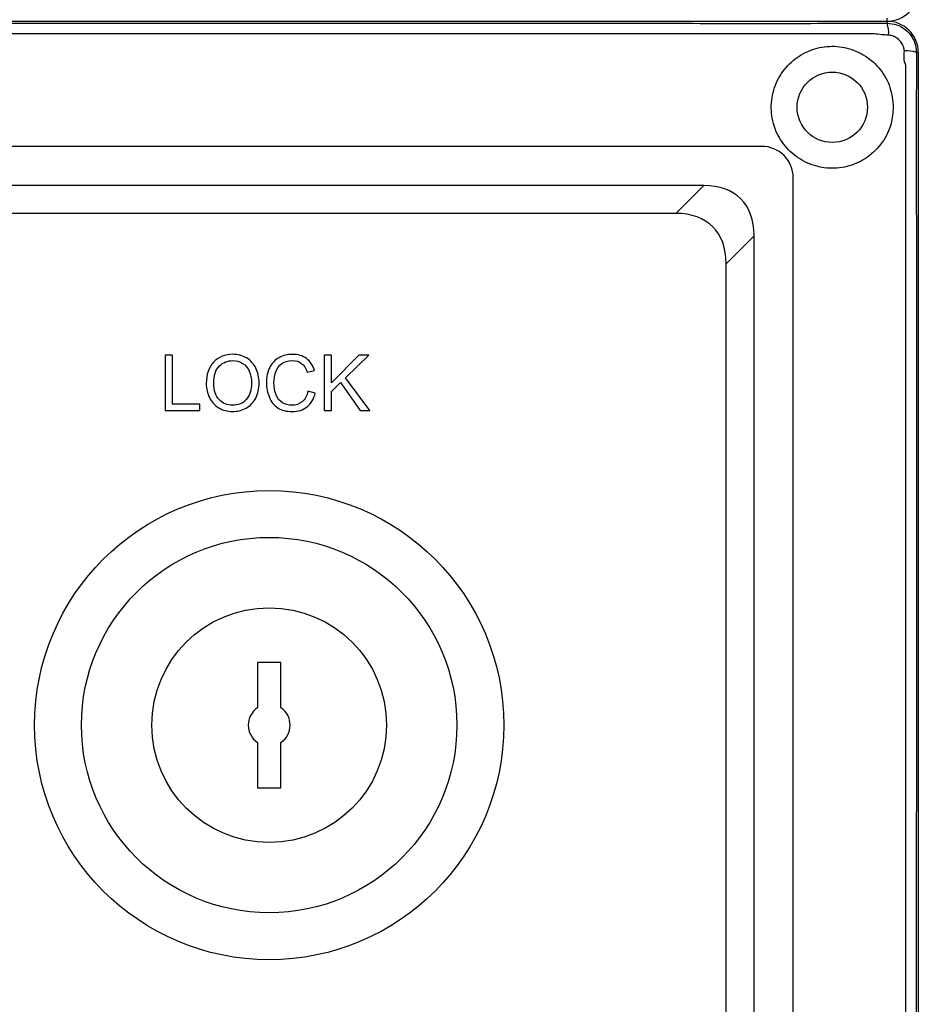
# Model space of a CAD drawing. Header units: millimetres. Extents: x 7146 to 9164, y -1568 to -663.
# Tile 103 of 187: x 7452 to 7510, y -1206 to -1143. Entities that reach past the tile are written whole.
import ezdxf

# ---------------------------------------------------------------- set-up
doc = ezdxf.new("R2010")
doc.units = ezdxf.units.MM
doc.header["$LTSCALE"] = 3

msp = doc.modelspace()

# ---------------------------------------------------------------- linework, layer by layer
at = {"linetype": 'Continuous', "lineweight": 30}
for p, q in [((7221.937, -1143.12), (7507.937, -1143.12)), ((7507.937, -1143.12), (7507.937, -1142.916)), ((7507.937, -1143.12), (7507.937, -1143.243)), ((7509.937, -1145.12), (7509.814, -1145.12)), ((7509.937, -1145.12), (7509.937, -1421.12)), ((7499.937, -1151.12), (7367.93, -1151.12)), ((7501.937, -1413.12), (7501.937, -1153.12)), ((7496.223, -1153.62), (7233.651, -1153.62)), ((7494.435, -1155.407), (7496.223, -1153.62)), ((7494.435, -1155.407), (7235.439, -1155.407)), ((7499.437, -1156.834), (7497.649, -1158.621)), ((7499.437, -1409.406), (7499.437, -1156.834)), ((7497.649, -1407.618), (7497.649, -1158.621)), ((7469.187, -1184.12), (7467.687, -1184.12)), ((7467.687, -1184.12), (7467.687, -1187.009)), ((7469.187, -1187.009), (7469.187, -1184.12)), ((7467.687, -1189.23), (7467.687, -1192.12)), ((7469.187, -1192.12), (7469.187, -1189.23)), ((7467.687, -1192.12), (7469.187, -1192.12))]:
    msp.add_line(p, q, dxfattribs=at)
at = {"linetype": 'Continuous', "lineweight": 30, "flags": 128}
for points in [[(7507.135, -1143.922), (7507.135, -1143.922), (7505.135, -1143.922), (7497.135, -1143.922), (7465.135, -1143.92), (7337.135, -1143.918), (7279.95, -1143.92), (7233.589, -1143.922), (7222.739, -1143.922), (7222.739, -1143.922)], [(7509.135, -1420.316), (7509.135, -1420.316), (7509.135, -1418.316), (7509.135, -1410.316), (7509.136, -1378.316), (7509.138, -1250.316), (7509.137, -1203.117), (7509.135, -1156.769), (7509.135, -1145.923), (7509.135, -1145.923)]]:
    msp.add_lwpolyline(points, dxfattribs=at)
at = {"linetype": 'Continuous', "lineweight": 30}
for centre, radius in [((7504.437, -1148.62), 2.25), ((7468.437, -1188.12), 15), ((7468.437, -1188.12), 12), ((7468.437, -1188.12), 7.5)]:
    msp.add_circle(centre, radius, dxfattribs=at)
for centre, radius, start, end in [((7507.937, -1141.12), 2, 270, 0), ((7507.937, -1145.12), 2, 0, 90), ((7506.159, -1143.873), 1.887, 355.77223, 19.52114), ((7509.183, -1146.895), 1.884, 70.45122, 94.23398), ((7499.937, -1153.12), 2, 359.99967, 90.00045), ((7468.437, -1188.12), 1.34, 124.0312, 235.9688), ((7468.437, -1188.12), 1.34, 304.0312, 55.9688)]:
    msp.add_arc(centre, radius, start, end, dxfattribs=at)
for centre in [(7491.658, -1161.398), (7489.871, -1163.186)]:
    msp.add_ellipse(centre, major_axis=(-6.929, -6.929), ratio=0.510274, start_param=2.66976, end_param=3.613425, dxfattribs=at)
for points, knots in [([(7222.412, -1143.243), (7223.223, -1143.245), (7225.005, -1143.248), (7228.731, -1143.243), (7243.592, -1143.249), (7305.265, -1143.237), (7382.537, -1143.242), (7454.945, -1143.248), (7481.945, -1143.241), (7493.765, -1143.249), (7500.86, -1143.26), (7505.58, -1143.248), (7507.937, -1143.243)], [0, 0, 0, 0, 0.0085244, 0.0187377, 0.0391506, 0.1646613, 0.6667043, 0.8509736, 0.9254661, 0.9503345, 0.9752021, 1, 1, 1, 1]), ([(7507.937, -1143.243), (7508.145, -1143.263), (7508.562, -1143.303), (7509.121, -1143.619), (7509.545, -1144.085), (7509.779, -1144.615), (7509.804, -1144.971), (7509.814, -1145.12)], [0, 0, 0, 0, 0.212003, 0.4243981, 0.6365612, 0.8485096, 1, 1, 1, 1]), ([(7508.04, -1144.012), (7507.737, -1143.993), (7507.434, -1143.974), (7507.135, -1143.922), (7507.135, -1143.922)], [0, 0, 0, 0, 0.999934, 1, 1, 1, 1]), ([(7509.044, -1145.016), (7509.034, -1144.94), (7509.01, -1144.756), (7508.876, -1144.483), (7508.651, -1144.239), (7508.363, -1144.064), (7508.147, -1144.029), (7508.04, -1144.012)], [0, 0, 0, 0, 0.1491302, 0.3617071, 0.5765718, 0.7905043, 1, 1, 1, 1]), ([(7508.337, -1148.62), (7508.295, -1148.187), (7508.211, -1147.321), (7507.56, -1146.172), (7506.597, -1145.286), (7505.399, -1144.766), (7504.098, -1144.663), (7502.843, -1144.985), (7501.76, -1145.687), (7500.946, -1146.718), (7500.51, -1147.988), (7500.526, -1149.337), (7500.987, -1150.591), (7501.827, -1151.616), (7502.956, -1152.307), (7504.248, -1152.588), (7505.554, -1152.432), (7506.745, -1151.856), (7507.685, -1150.907), (7508.246, -1149.767), (7508.309, -1148.969), (7508.337, -1148.62)], [0, 0, 0, 0, 0.052746, 0.105436, 0.157774, 0.210102, 0.263005, 0.314278, 0.366051, 0.41974, 0.474762, 0.529308, 0.582567, 0.635126, 0.688414, 0.74137, 0.794152, 0.847804, 0.902663, 0.957453, 1, 1, 1, 1]), ([(7509.135, -1145.923), (7509.135, -1145.923), (7508.999, -1145.651), (7509.021, -1145.334), (7509.044, -1145.016)], [0, 0, 0, 0, 0.000073, 1, 1, 1, 1]), ([(7509.814, -1145.12), (7509.811, -1147.058), (7509.805, -1150.941), (7509.826, -1166.747), (7509.787, -1228.323), (7509.805, -1305.565), (7509.821, -1373.611), (7509.808, -1396.677), (7509.797, -1404.832), (7509.792, -1412.994), (7509.807, -1418.413), (7509.814, -1421.12)], [0, 0, 0, 0, 0.021081, 0.042218, 0.171826, 0.690257, 0.881793, 0.911363, 0.940964, 0.970507, 1, 1, 1, 1]), ([(7461.787, -1168.011), (7461.787, -1168.011), (7461.787, -1164.476), (7461.787, -1164.476), (7461.787, -1164.476), (7461.787, -1164.476), (7462.256, -1164.476), (7462.256, -1164.476), (7462.256, -1164.476), (7462.256, -1164.476), (7462.256, -1167.594), (7462.256, -1167.594), (7462.256, -1167.594), (7462.256, -1167.594), (7463.997, -1167.594), (7463.997, -1167.594), (7463.997, -1167.594), (7463.997, -1167.594), (7463.997, -1168.011), (7463.997, -1168.011), (7463.997, -1168.011), (7463.997, -1168.011), (7461.787, -1168.011), (7461.787, -1168.011)], [0, 0, 0, 0, 0.142857, 0.142857, 0.142857, 0.142857, 0.285714, 0.285714, 0.285714, 0.285714, 0.428571, 0.428571, 0.428571, 0.428571, 0.571429, 0.571429, 0.571429, 0.571429, 0.714286, 0.714286, 0.714286, 0.714286, 1, 1, 1, 1]), ([(7464.412, -1166.289), (7464.412, -1165.702), (7464.569, -1165.243), (7464.884, -1164.911), (7464.884, -1164.911), (7465.199, -1164.58), (7465.606, -1164.413), (7466.105, -1164.413), (7466.105, -1164.413), (7466.431, -1164.413), (7466.726, -1164.491), (7466.987, -1164.647), (7466.987, -1164.647), (7467.249, -1164.803), (7467.449, -1165.021), (7467.587, -1165.3), (7467.587, -1165.3), (7467.724, -1165.578), (7467.792, -1165.895), (7467.792, -1166.248), (7467.792, -1166.248), (7467.792, -1166.607), (7467.721, -1166.928), (7467.576, -1167.21), (7467.576, -1167.21), (7467.431, -1167.493), (7467.226, -1167.708), (7466.961, -1167.853), (7466.961, -1167.853), (7466.695, -1167.999), (7466.409, -1168.071), (7466.102, -1168.071), (7466.102, -1168.071), (7465.769, -1168.071), (7465.472, -1167.991), (7465.21, -1167.83), (7465.21, -1167.83), (7464.948, -1167.67), (7464.749, -1167.45), (7464.614, -1167.172), (7464.614, -1167.172), (7464.479, -1166.894), (7464.412, -1166.6), (7464.412, -1166.289)], [0, 0, 0, 0, 0.083333, 0.083333, 0.083333, 0.083333, 0.166667, 0.166667, 0.166667, 0.166667, 0.25, 0.25, 0.25, 0.25, 0.333333, 0.333333, 0.333333, 0.333333, 0.416667, 0.416667, 0.416667, 0.416667, 0.5, 0.5, 0.5, 0.5, 0.583333, 0.583333, 0.583333, 0.583333, 0.666667, 0.666667, 0.666667, 0.666667, 0.75, 0.75, 0.75, 0.75, 0.833333, 0.833333, 0.833333, 0.833333, 1, 1, 1, 1]), ([(7470.918, -1166.772), (7470.918, -1166.772), (7471.386, -1166.89), (7471.386, -1166.89), (7471.386, -1166.89), (7471.288, -1167.274), (7471.111, -1167.567), (7470.857, -1167.769), (7470.857, -1167.769), (7470.602, -1167.971), (7470.291, -1168.071), (7469.922, -1168.071), (7469.922, -1168.071), (7469.541, -1168.071), (7469.231, -1167.994), (7468.992, -1167.839), (7468.992, -1167.839), (7468.754, -1167.684), (7468.572, -1167.459), (7468.448, -1167.165), (7468.448, -1167.165), (7468.323, -1166.87), (7468.261, -1166.554), (7468.261, -1166.217), (7468.261, -1166.217), (7468.261, -1165.849), (7468.331, -1165.528), (7468.471, -1165.254), (7468.471, -1165.254), (7468.612, -1164.98), (7468.812, -1164.771), (7469.072, -1164.629), (7469.072, -1164.629), (7469.332, -1164.487), (7469.617, -1164.416), (7469.929, -1164.416), (7469.929, -1164.416), (7470.283, -1164.416), (7470.58, -1164.505), (7470.821, -1164.686), (7470.821, -1164.686), (7471.063, -1164.866), (7471.231, -1165.119), (7471.325, -1165.445), (7471.325, -1165.445), (7471.325, -1165.445), (7470.865, -1165.554), (7470.865, -1165.554), (7470.865, -1165.554), (7470.783, -1165.297), (7470.664, -1165.11), (7470.508, -1164.992), (7470.508, -1164.992), (7470.352, -1164.874), (7470.156, -1164.816), (7469.919, -1164.816), (7469.919, -1164.816), (7469.648, -1164.816), (7469.421, -1164.881), (7469.239, -1165.011), (7469.239, -1165.011), (7469.056, -1165.142), (7468.927, -1165.316), (7468.854, -1165.536), (7468.854, -1165.536), (7468.78, -1165.755), (7468.743, -1165.981), (7468.743, -1166.214), (7468.743, -1166.214), (7468.743, -1166.516), (7468.787, -1166.777), (7468.874, -1167.002), (7468.874, -1167.002), (7468.962, -1167.226), (7469.098, -1167.394), (7469.283, -1167.505), (7469.283, -1167.505), (7469.468, -1167.616), (7469.668, -1167.671), (7469.884, -1167.671), (7469.884, -1167.671), (7470.146, -1167.671), (7470.367, -1167.596), (7470.549, -1167.445), (7470.549, -1167.445), (7470.731, -1167.293), (7470.854, -1167.069), (7470.918, -1166.772)], [0, 0, 0, 0, 0.043478, 0.043478, 0.043478, 0.043478, 0.086957, 0.086957, 0.086957, 0.086957, 0.130435, 0.130435, 0.130435, 0.130435, 0.173913, 0.173913, 0.173913, 0.173913, 0.217391, 0.217391, 0.217391, 0.217391, 0.26087, 0.26087, 0.26087, 0.26087, 0.304348, 0.304348, 0.304348, 0.304348, 0.347826, 0.347826, 0.347826, 0.347826, 0.391304, 0.391304, 0.391304, 0.391304, 0.434783, 0.434783, 0.434783, 0.434783, 0.478261, 0.478261, 0.478261, 0.478261, 0.521739, 0.521739, 0.521739, 0.521739, 0.565217, 0.565217, 0.565217, 0.565217, 0.608696, 0.608696, 0.608696, 0.608696, 0.652174, 0.652174, 0.652174, 0.652174, 0.695652, 0.695652, 0.695652, 0.695652, 0.73913, 0.73913, 0.73913, 0.73913, 0.782609, 0.782609, 0.782609, 0.782609, 0.826087, 0.826087, 0.826087, 0.826087, 0.869565, 0.869565, 0.869565, 0.869565, 0.913043, 0.913043, 0.913043, 0.913043, 1, 1, 1, 1]), ([(7471.943, -1168.011), (7471.943, -1168.011), (7471.943, -1164.476), (7471.943, -1164.476), (7471.943, -1164.476), (7471.943, -1164.476), (7472.411, -1164.476), (7472.411, -1164.476), (7472.411, -1164.476), (7472.411, -1164.476), (7472.411, -1166.229), (7472.411, -1166.229), (7472.411, -1166.229), (7472.411, -1166.229), (7474.167, -1164.476), (7474.167, -1164.476), (7474.167, -1164.476), (7474.167, -1164.476), (7474.801, -1164.476), (7474.801, -1164.476), (7474.801, -1164.476), (7474.801, -1164.476), (7473.317, -1165.908), (7473.317, -1165.908), (7473.317, -1165.908), (7473.317, -1165.908), (7474.866, -1168.011), (7474.866, -1168.011), (7474.866, -1168.011), (7474.866, -1168.011), (7474.248, -1168.011), (7474.248, -1168.011), (7474.248, -1168.011), (7474.248, -1168.011), (7472.99, -1166.222), (7472.99, -1166.222), (7472.99, -1166.222), (7472.99, -1166.222), (7472.411, -1166.786), (7472.411, -1166.786), (7472.411, -1166.786), (7472.411, -1166.786), (7472.411, -1168.011), (7472.411, -1168.011), (7472.411, -1168.011), (7472.411, -1168.011), (7471.943, -1168.011), (7471.943, -1168.011)], [0, 0, 0, 0, 0.076923, 0.076923, 0.076923, 0.076923, 0.153846, 0.153846, 0.153846, 0.153846, 0.230769, 0.230769, 0.230769, 0.230769, 0.307692, 0.307692, 0.307692, 0.307692, 0.384615, 0.384615, 0.384615, 0.384615, 0.461538, 0.461538, 0.461538, 0.461538, 0.538462, 0.538462, 0.538462, 0.538462, 0.615385, 0.615385, 0.615385, 0.615385, 0.692308, 0.692308, 0.692308, 0.692308, 0.769231, 0.769231, 0.769231, 0.769231, 0.846154, 0.846154, 0.846154, 0.846154, 1, 1, 1, 1]), ([(7464.894, -1166.297), (7464.894, -1166.723), (7465.008, -1167.058), (7465.237, -1167.303), (7465.237, -1167.303), (7465.467, -1167.549), (7465.754, -1167.671), (7466.1, -1167.671), (7466.1, -1167.671), (7466.452, -1167.671), (7466.742, -1167.548), (7466.969, -1167.3), (7466.969, -1167.3), (7467.196, -1167.052), (7467.311, -1166.701), (7467.311, -1166.246), (7467.311, -1166.246), (7467.311, -1165.958), (7467.261, -1165.707), (7467.164, -1165.492), (7467.164, -1165.492), (7467.067, -1165.278), (7466.925, -1165.111), (7466.738, -1164.993), (7466.738, -1164.993), (7466.55, -1164.875), (7466.34, -1164.816), (7466.107, -1164.816), (7466.107, -1164.816), (7465.776, -1164.816), (7465.491, -1164.929), (7465.252, -1165.157), (7465.252, -1165.157), (7465.013, -1165.385), (7464.894, -1165.765), (7464.894, -1166.297)], [0, 0, 0, 0, 0.1, 0.1, 0.1, 0.1, 0.2, 0.2, 0.2, 0.2, 0.3, 0.3, 0.3, 0.3, 0.4, 0.4, 0.4, 0.4, 0.5, 0.5, 0.5, 0.5, 0.6, 0.6, 0.6, 0.6, 0.7, 0.7, 0.7, 0.7, 0.8, 0.8, 0.8, 0.8, 1, 1, 1, 1])]:
    msp.add_open_spline(points, degree=3, knots=knots, dxfattribs=at)

doc.saveas('drawing.dxf')
